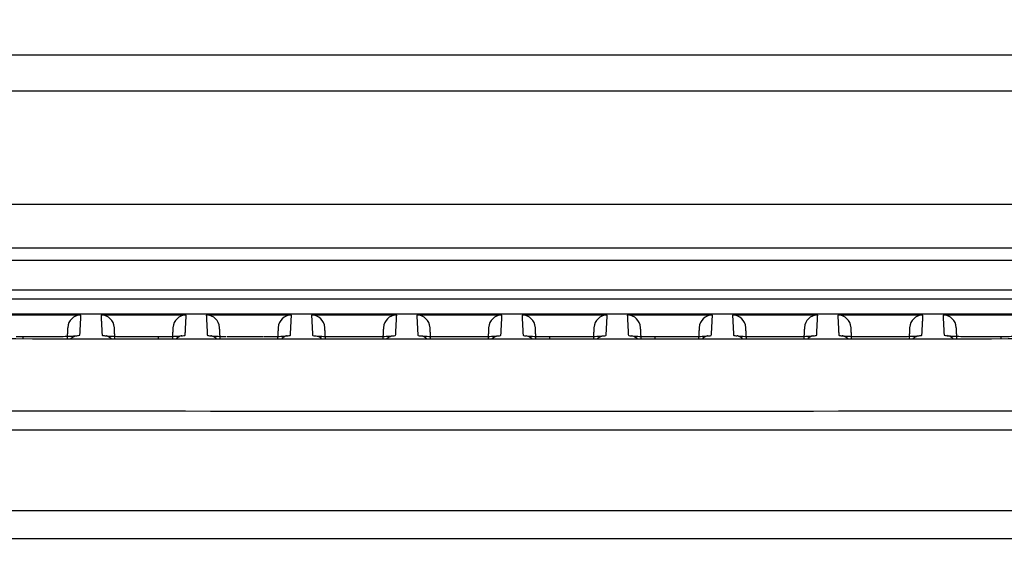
# Model space of a CAD drawing. Header units: millimetres. Extents: x 9946 to 11276, y -3292 to -1962.
# Tile 154 of 170: x 10899 to 10973, y -2111 to -2071. Entities that reach past the tile are written whole.
import ezdxf

# ---------------------------------------------------------------- set-up
doc = ezdxf.new("R2010")
doc.units = ezdxf.units.MM
doc.layers.add('ROXX NEO lite', color=7, linetype='Continuous', true_color=0x000000)
doc.dimstyles.get("Standard").update_dxf_attribs({"dimscale": 10, "dimtxt": 2.5, "dimasz": 3, "dimexe": 1, "dimexo": 0.5, "dimgap": 0.8, "dimtad": 1, "dimtoh": 1, "dimdec": 1, "dimzin": 1, "dimdsep": 46, "dimtxsty": 'Standard', "dimblk": 'OPEN90', "dimcen": 2.5, "dimadec": 1, "dimazin": 1, "dimtfac": 1, "dimtdec": 4, "dimtix": 1, "dimtofl": 0, "dimtmove": 1, "dimatfit": 3, "dimldrblk": 'OPEN90', "dimfxl": 1, "dimtolj": 1, "dimtzin": 1, "dimarcsym": 0})

# ---------------------------------------------------------------- blocks, each defined once
blk = doc.blocks.new('*D6')
at = {"layer": 'Defpoints', "color": 0}
for p in [(11100.942, -2035.438), (10770.942, -2117.179), (11100.942, -2117.179)]:
    blk.add_point(p, dxfattribs=at)
at = {"layer": 'ROXX NEO lite', "color": 0, "lineweight": -2}
for p, q in [((10770.942, -2111.178), (10770.942, -2032.437)), ((11100.942, -2111.178), (11100.942, -2032.437)), ((10776.943, -2035.438), (11094.941, -2035.438))]:
    blk.add_line(p, q, dxfattribs=at)
at = {"layer": 'ROXX NEO lite', "color": 0}
for points in [[(10776.943, -2034.438), (10776.943, -2036.438), (10770.942, -2035.438)], [(11094.941, -2036.438), (11094.941, -2034.438), (11100.942, -2035.438)]]:
    blk.add_solid(points, dxfattribs=at)
at = {"layer": 'ROXX NEO lite', "color": 0, "insert": (10935.942, -2028.537), "char_height": 9.0015, "attachment_point": 5}
blk.add_mtext('\\A1;330.0', dxfattribs=at)

msp = doc.modelspace()

# ---------------------------------------------------------------- linework, layer by layer
at = {"layer": 'ROXX NEO lite', "color": 18, "true_color": 0x000000}
msp.add_open_spline([(10876.991, -2073.853), (10935.838, -2073.853), (10994.686, -2073.853)], degree=2, dxfattribs=at)
msp.add_open_spline([(10876.991, -2073.853), (10935.838, -2073.853), (10994.686, -2073.853)], degree=2, dxfattribs=at)
at = {"layer": 'ROXX NEO lite', "color": 18, "lineweight": -3, "true_color": 0x000000}
for points, degree in [([(10994.686, -2076.592), (10935.838, -2076.592), (10876.991, -2076.592)], 2), ([(10994.686, -2085.091), (10935.838, -2085.091), (10876.991, -2085.091)], 2), ([(10876.991, -2088.336), (10935.838, -2088.336), (10994.686, -2088.336)], 2), ([(10992.474, -2089.297), (10935.84, -2089.297), (10879.206, -2089.297)], 2), ([(10874.78, -2091.502), (10935.838, -2091.502), (10996.897, -2091.502)], 2), ([(11007.643, -2092.189), (10935.796, -2092.189), (10863.949, -2092.189)], 2), ([(10880.16, -2093.289), (10935.863, -2093.289), (10991.567, -2093.289)], 2), ([(10903.486, -2093.383), (10900.288, -2093.383), (10897.091, -2093.383)], 2), ([(10903.486, -2093.383), (10903.169, -2093.383), (10902.758, -2093.618), (10902.504, -2094.019), (10902.487, -2094.335)], 3), ([(10903.407, -2094.887), (10903.447, -2094.135), (10903.486, -2093.383)], 2), ([(10904.991, -2093.383), (10905.031, -2094.138), (10905.07, -2094.892)], 2), ([(10911.386, -2093.383), (10908.188, -2093.383), (10904.991, -2093.383)], 2), ([(10911.386, -2093.383), (10911.069, -2093.383), (10910.658, -2093.618), (10910.404, -2094.019), (10910.387, -2094.335)], 3), ([(10911.307, -2094.893), (10911.346, -2094.138), (10911.386, -2093.383)], 2), ([(10912.891, -2093.383), (10912.931, -2094.14), (10912.97, -2094.897)], 2), ([(10919.286, -2093.383), (10916.088, -2093.383), (10912.891, -2093.383)], 2), ([(10919.286, -2093.383), (10918.969, -2093.383), (10918.558, -2093.618), (10918.304, -2094.019), (10918.287, -2094.335)], 3), ([(10919.207, -2094.898), (10919.246, -2094.141), (10919.286, -2093.383)], 2), ([(10920.791, -2093.383), (10920.831, -2094.142), (10920.871, -2094.9)], 2), ([(10927.186, -2093.383), (10923.988, -2093.383), (10920.791, -2093.383)], 2), ([(10927.186, -2093.383), (10926.869, -2093.383), (10926.458, -2093.618), (10926.204, -2094.019), (10926.187, -2094.335)], 3), ([(10927.106, -2094.901), (10927.146, -2094.142), (10927.186, -2093.383)], 2), ([(10928.691, -2093.383), (10928.731, -2094.143), (10928.771, -2094.902)], 2), ([(10935.086, -2093.383), (10931.888, -2093.383), (10928.691, -2093.383)], 2), ([(10935.086, -2093.383), (10934.769, -2093.383), (10934.358, -2093.618), (10934.104, -2094.019), (10934.087, -2094.335)], 3), ([(10935.006, -2094.902), (10935.046, -2094.143), (10935.086, -2093.383)], 2), ([(10936.591, -2093.383), (10936.631, -2094.143), (10936.671, -2094.902)], 2), ([(10942.986, -2093.383), (10939.788, -2093.383), (10936.591, -2093.383)], 2), ([(10942.986, -2093.383), (10942.669, -2093.383), (10942.258, -2093.618), (10942.004, -2094.019), (10941.987, -2094.335)], 3), ([(10942.906, -2094.902), (10942.946, -2094.143), (10942.986, -2093.383)], 2), ([(10944.491, -2093.383), (10944.531, -2094.142), (10944.571, -2094.901)], 2), ([(10950.886, -2093.383), (10947.688, -2093.383), (10944.491, -2093.383)], 2), ([(10950.886, -2093.383), (10950.569, -2093.383), (10950.158, -2093.618), (10949.904, -2094.019), (10949.887, -2094.335)], 3), ([(10950.806, -2094.9), (10950.846, -2094.142), (10950.886, -2093.383)], 2), ([(10952.391, -2093.383), (10952.431, -2094.141), (10952.47, -2094.898)], 2), ([(10958.786, -2093.383), (10955.588, -2093.383), (10952.391, -2093.383)], 2), ([(10958.786, -2093.383), (10958.469, -2093.383), (10958.058, -2093.618), (10957.804, -2094.019), (10957.787, -2094.335)], 3), ([(10958.707, -2094.897), (10958.746, -2094.14), (10958.786, -2093.383)], 2), ([(10960.291, -2093.383), (10960.331, -2094.138), (10960.37, -2094.893)], 2), ([(10966.686, -2093.383), (10963.488, -2093.383), (10960.291, -2093.383)], 2), ([(10966.686, -2093.383), (10966.369, -2093.383), (10965.958, -2093.618), (10965.704, -2094.019), (10965.687, -2094.335)], 3), ([(10966.607, -2094.892), (10966.646, -2094.138), (10966.686, -2093.383)], 2), ([(10968.191, -2093.383), (10968.23, -2094.135), (10968.27, -2094.887)], 2), ([(10974.586, -2093.383), (10971.388, -2093.383), (10968.191, -2093.383)], 2), ([(10902.487, -2094.335), (10902.465, -2094.747), (10902.444, -2095.16)], 2), ([(10906.032, -2095.134), (10906.011, -2094.734), (10905.99, -2094.335)], 2), ([(10910.387, -2094.335), (10910.365, -2094.75), (10910.344, -2095.164)], 2), ([(10913.933, -2095.165), (10913.912, -2094.75), (10913.89, -2094.335)], 2), ([(10918.287, -2094.335), (10918.265, -2094.751), (10918.243, -2095.167)], 2), ([(10921.834, -2095.168), (10921.812, -2094.752), (10921.79, -2094.335)], 2), ([(10926.187, -2094.335), (10926.165, -2094.752), (10926.143, -2095.169)], 2), ([(10929.734, -2095.17), (10929.712, -2094.752), (10929.69, -2094.335)], 2), ([(10934.087, -2094.335), (10934.065, -2094.747), (10934.044, -2095.16)], 2), ([(10937.633, -2095.151), (10937.611, -2094.743), (10937.59, -2094.335)], 2), ([(10941.987, -2094.335), (10941.965, -2094.752), (10941.943, -2095.17)], 2), ([(10945.534, -2095.169), (10945.512, -2094.752), (10945.49, -2094.335)], 2), ([(10949.887, -2094.335), (10949.865, -2094.752), (10949.843, -2095.168)], 2), ([(10953.434, -2095.167), (10953.412, -2094.751), (10953.39, -2094.335)], 2), ([(10957.787, -2094.335), (10957.765, -2094.75), (10957.743, -2095.166)], 2), ([(10961.332, -2095.132), (10961.311, -2094.734), (10961.29, -2094.335)], 2), ([(10965.687, -2094.335), (10965.665, -2094.748), (10965.644, -2095.162)], 2), ([(10969.233, -2095.16), (10969.212, -2094.747), (10969.19, -2094.335)], 2), ([(10816.721, -2095.036), (10843.185, -2095.096), (10896.11, -2095.175), (10975.566, -2095.175), (11028.491, -2095.095), (11054.958, -2095.036)], 3), ([(10898.631, -2094.984), (10898.795, -2094.987), (10898.968, -2094.988), (10899.14, -2094.988)], 3), ([(10899.139, -2094.989), (10900.253, -2094.99), (10901.367, -2094.992)], 2), ([(10899.149, -2095.15), (10899.148, -2095.105), (10899.147, -2095.068), (10899.145, -2095.042)], 3), ([(10901.367, -2094.992), (10901.587, -2094.992), (10902.003, -2094.989), (10902.583, -2094.974), (10903.04, -2094.95), (10903.336, -2094.92), (10903.406, -2094.898), (10903.407, -2094.887)], 3), ([(10905.07, -2094.892), (10905.071, -2094.903), (10905.138, -2094.924), (10905.424, -2094.954), (10905.864, -2094.977), (10906.426, -2094.992), (10906.832, -2094.996), (10907.047, -2094.996)], 3), ([(10907.047, -2094.996), (10908.161, -2094.997), (10909.275, -2094.998)], 2), ([(10909.28, -2095.051), (10909.281, -2095.078), (10909.282, -2095.116), (10909.283, -2095.164)], 3), ([(10914.441, -2094.996), (10914.608, -2094.999), (10914.782, -2095), (10914.956, -2095)], 3), ([(10914.955, -2095.001), (10916.069, -2095.002), (10917.182, -2095.003)], 2), ([(10918.95, -2094.941), (10918.949, -2094.94), (10918.761, -2094.963), (10918.55, -2095.145)], 3), ([(10922.347, -2095), (10922.514, -2095.002), (10922.689, -2095.003), (10922.863, -2095.004)], 3), ([(10922.863, -2095.005), (10923.977, -2095.005), (10925.09, -2095.006)], 2), ([(10925.09, -2095.006), (10925.308, -2095.006), (10925.721, -2095.002), (10926.293, -2094.987), (10926.744, -2094.964), (10927.037, -2094.934), (10927.106, -2094.912), (10927.106, -2094.901)], 3), ([(10928.771, -2094.902), (10928.771, -2094.914), (10928.84, -2094.935), (10929.129, -2094.965), (10929.576, -2094.988), (10930.144, -2095.003), (10930.554, -2095.007), (10930.771, -2095.007)], 3), ([(10930.771, -2095.007), (10931.885, -2095.007), (10932.998, -2095.007)], 2), ([(10932.998, -2095.007), (10933.216, -2095.007), (10933.627, -2095.004), (10934.197, -2094.988), (10934.646, -2094.965), (10934.937, -2094.935), (10935.006, -2094.914), (10935.006, -2094.902)], 3), ([(10938.157, -2095.002), (10938.326, -2095.004), (10938.503, -2095.006), (10938.679, -2095.006)], 3), ([(10938.678, -2095.17), (10938.678, -2095.124), (10938.678, -2095.086), (10938.678, -2095.06)], 3), ([(10938.679, -2095.007), (10939.792, -2095.007), (10940.906, -2095.007)], 2), ([(10940.906, -2095.007), (10941.123, -2095.007), (10941.533, -2095.003), (10942.101, -2094.988), (10942.548, -2094.965), (10942.837, -2094.935), (10942.906, -2094.913), (10942.906, -2094.902)], 3), ([(10946.062, -2095.001), (10946.232, -2095.003), (10946.41, -2095.004), (10946.587, -2095.004)], 3), ([(10946.584, -2095.161), (10946.584, -2095.118), (10946.584, -2095.083), (10946.585, -2095.058)], 3), ([(10946.587, -2095.006), (10947.7, -2095.005), (10948.814, -2095.005)], 2), ([(10953.967, -2094.998), (10954.138, -2095), (10954.317, -2095.001), (10954.494, -2095.001)], 3), ([(10954.495, -2095.003), (10955.608, -2095.002), (10956.722, -2095.001)], 2), ([(10956.722, -2095.001), (10956.938, -2095.001), (10957.345, -2094.998), (10957.909, -2094.982), (10958.351, -2094.959), (10958.638, -2094.929), (10958.706, -2094.908), (10958.707, -2094.897)], 3), ([(10961.872, -2094.993), (10962.044, -2094.995), (10962.223, -2094.997), (10962.402, -2094.996)], 3), ([(10962.402, -2094.998), (10963.516, -2094.997), (10964.63, -2094.996)], 2), ([(10969.777, -2094.987), (10969.947, -2094.989), (10970.123, -2094.99), (10970.299, -2094.99)], 3), ([(10970.31, -2094.992), (10971.424, -2094.99), (10972.538, -2094.989)], 2), ([(10972.532, -2095.042), (10972.53, -2095.068), (10972.529, -2095.104), (10972.528, -2095.149)], 3), ([(10972.538, -2094.989), (10972.753, -2094.989), (10973.158, -2094.985), (10973.717, -2094.97), (10974.156, -2094.947), (10974.44, -2094.917), (10974.507, -2094.896), (10974.507, -2094.885)], 3), ([(11056.419, -2100.589), (11036.349, -2100.59), (10996.189, -2100.547), (10935.838, -2100.665), (10875.486, -2100.547), (10835.326, -2100.59), (10815.256, -2100.589)], 3)]:
    msp.add_open_spline(points, degree=degree, dxfattribs=at)
for points, knots in [([(10905.99, -2094.335), (10905.973, -2094.019), (10905.719, -2093.618), (10905.308, -2093.383), (10904.991, -2093.383)], [0, 0, 0, 0, 0.791334, 1.582667, 1.582667, 1.582667, 1.582667]), ([(10913.89, -2094.335), (10913.873, -2094.019), (10913.619, -2093.618), (10913.208, -2093.383), (10912.891, -2093.383)], [0, 0, 0, 0, 0.791334, 1.582667, 1.582667, 1.582667, 1.582667]), ([(10921.79, -2094.335), (10921.773, -2094.019), (10921.519, -2093.618), (10921.108, -2093.383), (10920.791, -2093.383)], [0, 0, 0, 0, 0.791334, 1.582667, 1.582667, 1.582667, 1.582667]), ([(10929.69, -2094.335), (10929.673, -2094.019), (10929.419, -2093.618), (10929.008, -2093.383), (10928.691, -2093.383)], [0, 0, 0, 0, 0.791334, 1.582667, 1.582667, 1.582667, 1.582667]), ([(10937.59, -2094.335), (10937.573, -2094.019), (10937.319, -2093.618), (10936.908, -2093.383), (10936.591, -2093.383)], [0, 0, 0, 0, 0.791334, 1.582667, 1.582667, 1.582667, 1.582667]), ([(10945.49, -2094.335), (10945.473, -2094.019), (10945.219, -2093.618), (10944.808, -2093.383), (10944.491, -2093.383)], [0, 0, 0, 0, 0.791334, 1.582667, 1.582667, 1.582667, 1.582667]), ([(10953.39, -2094.335), (10953.373, -2094.019), (10953.119, -2093.618), (10952.708, -2093.383), (10952.391, -2093.383)], [0, 0, 0, 0, 0.791334, 1.582667, 1.582667, 1.582667, 1.582667]), ([(10961.29, -2094.335), (10961.273, -2094.019), (10961.019, -2093.618), (10960.608, -2093.383), (10960.291, -2093.383)], [0, 0, 0, 0, 0.791334, 1.582667, 1.582667, 1.582667, 1.582667]), ([(10969.19, -2094.335), (10969.173, -2094.019), (10968.919, -2093.618), (10968.508, -2093.383), (10968.191, -2093.383)], [0, 0, 0, 0, 0.791334, 1.582667, 1.582667, 1.582667, 1.582667]), ([(10909.275, -2094.998), (10909.494, -2094.998), (10909.909, -2094.995), (10910.464, -2094.98), (10910.755, -2094.966), (10910.871, -2094.958)], [0, 0, 0, 0, 0.6407, 1.2814, 1.850057, 1.850057, 1.850057, 1.850057]), ([(10911.05, -2094.936), (10911.05, -2094.935), (10910.857, -2094.959), (10910.644, -2095.146), (10910.637, -2095.152), (10910.63, -2095.158), (10910.624, -2095.164)], [2.9848547, 2.9848547, 2.9848547, 2.9848547, 3.8203444, 3.8203444, 3.8203444, 3.8485988, 3.8485988, 3.8485988, 3.8485988]), ([(10910.996, -2094.949), (10911.083, -2094.942), (10911.244, -2094.924), (10911.306, -2094.905), (10911.307, -2094.893)], [2.069506, 2.069506, 2.069506, 2.069506, 2.562799, 3.203499, 3.203499, 3.203499, 3.203499]), ([(10912.97, -2094.897), (10912.971, -2094.908), (10913.039, -2094.929), (10913.326, -2094.959), (10913.768, -2094.982), (10914.152, -2094.993), (10914.357, -2094.996), (10914.366, -2094.996)], [0, 0, 0, 0, 0.630938, 1.261875, 1.892813, 2.523751, 2.551844, 2.551844, 2.551844, 2.551844]), ([(10913.651, -2095.166), (10913.645, -2095.16), (10913.639, -2095.155), (10913.633, -2095.15), (10913.465, -2095.002), (10913.261, -2094.947), (10913.23, -2094.941)], [1.3032002, 1.3032002, 1.3032002, 1.3032002, 1.3280144, 1.3280144, 1.3280144, 2.0504926, 2.0504926, 2.0504926, 2.0504926]), ([(10917.243, -2095.002), (10917.44, -2095.002), (10917.833, -2094.999), (10918.39, -2094.984), (10918.843, -2094.961), (10919.137, -2094.931), (10919.206, -2094.909), (10919.207, -2094.898)], [0.059473, 0.059473, 0.059473, 0.059473, 0.639073, 1.278145, 1.917218, 2.556291, 3.195363, 3.195363, 3.195363, 3.195363]), ([(10920.871, -2094.9), (10920.871, -2094.912), (10920.928, -2094.93), (10921.074, -2094.947), (10921.146, -2094.953)], [0, 0, 0, 0, 0.632564, 1.065819, 1.065819, 1.065819, 1.065819]), ([(10921.55, -2095.168), (10921.545, -2095.163), (10921.539, -2095.158), (10921.533, -2095.153), (10921.407, -2095.042), (10921.261, -2094.983), (10921.183, -2094.959)], [1.3043916, 1.3043916, 1.3043916, 1.3043916, 1.3280339, 1.3280339, 1.3280339, 1.8711081, 1.8711081, 1.8711081, 1.8711081]), ([(10921.21, -2094.958), (10921.224, -2094.959), (10921.358, -2094.97), (10921.672, -2094.986), (10922.081, -2094.997), (10922.312, -2095.001), (10922.345, -2095.001)], [1.188341, 1.188341, 1.188341, 1.188341, 1.265127, 1.897691, 2.530255, 2.636235, 2.636235, 2.636235, 2.636235]), ([(10936.671, -2094.902), (10936.671, -2094.914), (10936.724, -2094.93), (10936.852, -2094.946), (10936.905, -2094.951)], [0, 0, 0, 0, 0.6358165, 0.980431, 0.980431, 0.980431, 0.980431]), ([(10937.359, -2095.178), (10937.351, -2095.17), (10937.342, -2095.163), (10937.334, -2095.155), (10937.164, -2095.006), (10936.959, -2094.952), (10936.93, -2094.946)], [1.2923174, 1.2923174, 1.2923174, 1.2923174, 1.3280717, 1.3280717, 1.3280717, 2.0561958, 2.0561958, 2.0561958, 2.0561958]), ([(10937.015, -2094.961), (10937.029, -2094.962), (10937.163, -2094.972), (10937.48, -2094.988), (10937.887, -2094.999), (10938.114, -2095.003), (10938.142, -2095.003)], [1.196208, 1.196208, 1.196208, 1.196208, 1.271633, 1.907449, 2.543266, 2.633098, 2.633098, 2.633098, 2.633098]), ([(10944.571, -2094.901), (10944.571, -2094.912), (10944.64, -2094.934), (10944.933, -2094.964), (10945.384, -2094.987), (10945.802, -2094.998), (10946.04, -2095.002), (10946.079, -2095.002)], [0, 0, 0, 0, 0.637443, 1.274886, 1.912329, 2.549772, 2.671456, 2.671456, 2.671456, 2.671456]), ([(10945.251, -2095.169), (10945.245, -2095.164), (10945.239, -2095.159), (10945.234, -2095.154), (10945.063, -2095.004), (10944.859, -2094.95), (10944.83, -2094.945)], [1.303805, 1.303805, 1.303805, 1.303805, 1.32809, 1.32809, 1.32809, 2.0581, 2.0581, 2.0581, 2.0581]), ([(10948.814, -2095.005), (10949.03, -2095.005), (10949.439, -2095.001), (10950.005, -2094.986), (10950.449, -2094.963), (10950.707, -2094.936), (10950.781, -2094.918), (10950.796, -2094.911)], [0, 0, 0, 0, 0.632567, 1.265133, 1.8977, 2.530266, 2.963115, 2.963115, 2.963115, 2.963115]), ([(10950.55, -2094.944), (10950.549, -2094.942), (10950.356, -2094.967), (10950.143, -2095.153), (10950.138, -2095.158), (10950.132, -2095.163), (10950.126, -2095.168)], [2.9461268, 2.9461268, 2.9461268, 2.9461268, 3.7800636, 3.7800636, 3.7800636, 3.8037688, 3.8037688, 3.8037688, 3.8037688]), ([(10952.47, -2094.898), (10952.471, -2094.909), (10952.529, -2094.927), (10952.676, -2094.944), (10952.748, -2094.951)], [0, 0, 0, 0, 0.63907, 1.069328, 1.069328, 1.069328, 1.069328]), ([(10953.152, -2095.167), (10953.146, -2095.162), (10953.14, -2095.156), (10953.133, -2095.151), (10952.962, -2095.001), (10952.758, -2094.947), (10952.73, -2094.942)], [1.3022248, 1.3022248, 1.3022248, 1.3022248, 1.3281079, 1.3281079, 1.3281079, 2.0600059, 2.0600059, 2.0600059, 2.0600059]), ([(10952.852, -2094.959), (10952.855, -2094.959), (10952.982, -2094.969), (10953.287, -2094.984), (10953.694, -2094.995), (10953.919, -2094.998), (10953.944, -2094.999)], [1.263078, 1.263078, 1.263078, 1.263078, 1.27814, 1.91721, 2.55628, 2.635164, 2.635164, 2.635164, 2.635164]), ([(10958.45, -2094.94), (10958.45, -2094.939), (10958.256, -2094.963), (10958.044, -2095.15), (10958.041, -2095.151), (10958.039, -2095.153), (10958.037, -2095.155)], [2.9383799, 2.9383799, 2.9383799, 2.9383799, 3.7720074, 3.7720074, 3.7720074, 3.781197, 3.781197, 3.781197, 3.781197]), ([(10960.37, -2094.893), (10960.371, -2094.905), (10960.441, -2094.926), (10960.736, -2094.956), (10961.191, -2094.98), (10961.606, -2094.991), (10961.84, -2094.994), (10961.872, -2094.995)], [0, 0, 0, 0, 0.640698, 1.281395, 1.922093, 2.56279, 2.665302, 2.665302, 2.665302, 2.665302]), ([(10961.071, -2095.181), (10961.059, -2095.169), (10961.046, -2095.158), (10961.033, -2095.146), (10960.862, -2094.996), (10960.657, -2094.942), (10960.629, -2094.937)], [1.2738683, 1.2738683, 1.2738683, 1.2738683, 1.3281254, 1.3281254, 1.3281254, 2.0619134, 2.0619134, 2.0619134, 2.0619134]), ([(10964.63, -2094.996), (10964.845, -2094.996), (10965.251, -2094.992), (10965.813, -2094.977), (10966.253, -2094.954), (10966.509, -2094.927), (10966.582, -2094.91), (10966.596, -2094.902)], [0, 0, 0, 0, 0.629315, 1.258629, 1.887944, 2.517259, 2.94687, 2.94687, 2.94687, 2.94687]), ([(10968.27, -2094.887), (10968.27, -2094.898), (10968.341, -2094.92), (10968.637, -2094.95), (10969.094, -2094.974), (10969.511, -2094.984), (10969.745, -2094.988), (10969.777, -2094.988)], [0, 0, 0, 0, 0.642325, 1.28465, 1.926975, 2.5693, 2.671221, 2.671221, 2.671221, 2.671221]), ([(10968.955, -2095.16), (10968.948, -2095.153), (10968.94, -2095.146), (10968.933, -2095.14), (10968.761, -2094.989), (10968.556, -2094.936), (10968.529, -2094.931)], [1.2970076, 1.2970076, 1.2970076, 1.2970076, 1.3281425, 1.3281425, 1.3281425, 2.0638227, 2.0638227, 2.0638227, 2.0638227]), ([(10816.054, -2101.989), (10855.79, -2101.989), (10935.839, -2101.988), (11015.885, -2101.989), (11055.621, -2101.989)], [-239.897742, -239.897742, -239.897742, -239.897742, -119.948874, 0, 0, 0, 0]), ([(11052.5, -2108.089), (11048.69, -2108.089), (11041.012, -2108.089), (11025.385, -2108.089), (11005.277, -2108.089), (10979.986, -2108.089), (10957.734, -2108.089), (10938.986, -2108.089), (10924.374, -2108.089), (10909.125, -2108.089), (10893.149, -2108.089), (10879.14, -2108.089), (10867.456, -2108.089), (10858.433, -2108.089), (10850.677, -2108.089), (10844.319, -2108.089), (10839.47, -2108.089), (10834.536, -2108.089), (10830.352, -2108.089), (10826.959, -2108.089), (10824.818, -2108.089), (10823.094, -2108.089), (10821.794, -2108.089), (10820.709, -2108.089), (10819.94, -2108.089), (10819.512, -2108.089), (10819.271, -2108.089), (10819.177, -2108.089)], [-233.575017, -233.575017, -233.575017, -233.575017, -218.976622, -204.37818, -175.181296, -145.984412, -116.787528, -102.189086, -87.590645, -72.992203, -58.393761, -43.795319, -36.496098, -29.196877, -21.897656, -18.248045, -14.598435, -10.948824, -7.299214, -5.474409, -3.649603, -2.737201, -1.824798, -0.912396, -0.456194, -0.228094, 0, 0, 0, 0])]:
    msp.add_open_spline(points, degree=3, knots=knots, dxfattribs=at)
for points, weights in [([(10902.731, -2095.149), (10902.891, -2095.003), (10903.097, -2094.936)], [0.862734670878, 0.864362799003, 0.906569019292]), ([(10905.767, -2095.174), (10905.611, -2095.022), (10905.405, -2094.949)], [0.862701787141, 0.86152983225, 0.901382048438]), ([(10926.441, -2095.154), (10926.601, -2095.011), (10926.806, -2094.947)], [0.862878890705, 0.865775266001, 0.908730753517]), ([(10929.452, -2095.17), (10929.301, -2095.029), (10929.106, -2094.96)], [0.862687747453, 0.863538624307, 0.9013847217]), ([(10934.332, -2095.163), (10934.491, -2095.019), (10934.694, -2094.952)], [0.862750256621, 0.864544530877, 0.906213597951]), ([(10942.256, -2095.142), (10942.401, -2095.018), (10942.582, -2094.956)], [0.863238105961, 0.867499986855, 0.903709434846]), ([(10965.925, -2095.16), (10966.083, -2095.013), (10966.287, -2094.944)], [0.86268796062, 0.863544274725, 0.904519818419]), ([(11051.989, -2110.189), (10935.838, -2110.186), (10819.688, -2110.182)], [1, 0.996741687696, 1])]:
    msp.add_rational_spline(points, weights, degree=2, dxfattribs=at)

# ---------------------------------------------------------------- dimensions: what is measured, and where the dimension line sits
at = {"layer": 'ROXX NEO lite', "color": 5, "true_color": 0x0000ff}
dim = msp.add_linear_dim(base=(11100.942, -2035.438), p1=(10770.942, -2117.179), p2=(11100.942, -2117.179), dimstyle='Standard', override={"dimscale": 3.0005, "dimtxt": 3, "dimasz": 2, "dimexe": 1, "dimexo": 2, "dimgap": 0.8, "dimtad": 1, "dimtih": 0, "dimtoh": 0, "dimdec": 1, "dimlfac": 1, "dimzin": 1, "dimtxsty": 'Standard', "dimsah": 0, "dimcen": 2.5, "dimadec": 1, "dimazin": 1, "dimtix": 0, "dimtmove": 0, "dimtzin": 1}, dxfattribs=at)
dim.commit()
dim.dimension.update_dxf_attribs({"geometry": '*D6', "text_midpoint": (10935.942, -2028.537)})

doc.saveas('drawing.dxf')
